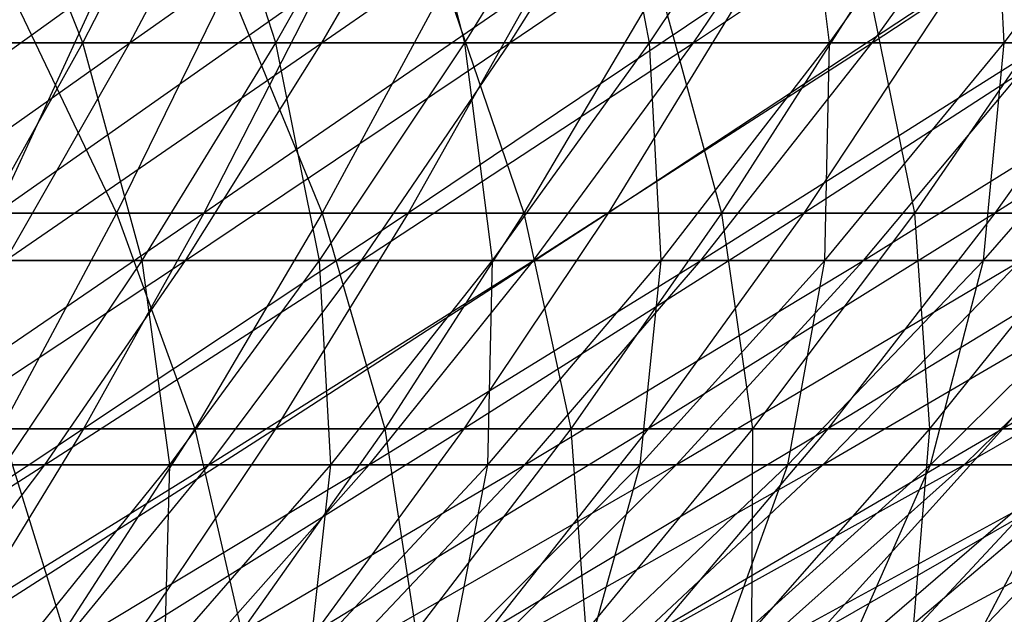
# Model space of a CAD drawing. Extents: x -125 to 125, y -143 to 0.
# Tile 128 of 256: x 12.48 to 19.03, y -134.08 to -130.13. Entities that reach past the tile are written whole.
import ezdxf

# ---------------------------------------------------------------- set-up
doc = ezdxf.new("R2010")
doc.units = 0
doc.header["$LTSCALE"] = 25.4
doc.layers.get('0').update_dxf_attribs({"linetype": 'CONTINUOUS'})

# ---------------------------------------------------------------- blocks, each defined once
blk = doc.blocks.new('NL2500027000_STL_3')
at = {"color": 0}
for p, q in [((12.8961, -130.2826, 29.732), (12.2911, -128.7517, 32.1057)), ((12.8961, -130.2826, 29.732), (12.2911, -128.7517, 32.1057)), ((12.8961, -130.2826, 29.732), (13.6798, -128.7517, 31.539)), ((12.8961, -130.2826, 29.732), (13.6798, -128.7517, 31.539)), ((13.2083, -130.2826, -29.5946), (14.011, -128.7517, -31.3933)), ((13.2083, -130.2826, -29.5946), (14.011, -128.7517, -31.3933)), ((13.2083, -130.2826, -29.5946), (15.3671, -128.7517, -30.7522)), ((13.2083, -130.2826, -29.5946), (15.3671, -128.7517, -30.7522)), ((14.1807, -130.2826, 29.1412), (13.6798, -128.7517, 31.539)), ((14.1807, -130.2826, 29.1412), (13.6798, -128.7517, 31.539)), ((14.1807, -130.2826, 29.1412), (15.0425, -128.7517, 30.9123)), ((14.1807, -130.2826, 29.1412), (15.0425, -128.7517, 30.9123)), ((14.4866, -130.2826, -28.9903), (15.3671, -128.7517, -30.7522)), ((14.4866, -130.2826, -28.9903), (15.3671, -128.7517, -30.7522)), ((14.4866, -130.2826, -28.9903), (16.6938, -128.7517, -30.0527)), ((14.4866, -130.2826, -28.9903), (16.6938, -128.7517, -30.0527)), ((15.4383, -130.2826, 28.4949), (15.0425, -128.7517, 30.9123)), ((15.4383, -130.2826, 28.4949), (15.0425, -128.7517, 30.9123)), ((15.4383, -130.2826, 28.4949), (16.3766, -128.7517, 30.2267)), ((15.4383, -130.2826, 28.4949), (16.3766, -128.7517, 30.2267)), ((15.7374, -130.2826, -28.3308), (16.6938, -128.7517, -30.0527)), ((15.7374, -130.2826, -28.3308), (16.6938, -128.7517, -30.0527)), ((15.7374, -130.2826, -28.3308), (17.9888, -128.7517, -29.2959)), ((15.7374, -130.2826, -28.3308), (17.9888, -128.7517, -29.2959)), ((16.6665, -130.2826, 27.7944), (16.3766, -128.7517, 30.2267)), ((16.6665, -130.2826, 27.7944), (16.3766, -128.7517, 30.2267)), ((16.6665, -130.2826, 27.7944), (17.6795, -128.7517, 29.4836)), ((16.6665, -130.2826, 27.7944), (17.6795, -128.7517, 29.4836)), ((16.9582, -130.2826, -27.6174), (17.9888, -128.7517, -29.2959)), ((16.9582, -130.2826, -27.6174), (17.9888, -128.7517, -29.2959)), ((16.9582, -130.2826, -27.6174), (19.2496, -128.7517, -28.4834)), ((16.9582, -130.2826, -27.6174), (19.2496, -128.7517, -28.4834)), ((17.863, -130.2826, 27.0409), (17.6795, -128.7517, 29.4836)), ((17.863, -130.2826, 27.0409), (17.6795, -128.7517, 29.4836)), ((17.863, -130.2826, 27.0409), (18.9487, -128.7517, 28.6844)), ((17.863, -130.2826, 27.0409), (18.9487, -128.7517, 28.6844)), ((18.1467, -130.2826, -26.8514), (19.2496, -128.7517, -28.4834)), ((18.1467, -130.2826, -26.8514), (19.2496, -128.7517, -28.4834)), ((18.1467, -130.2826, -26.8514), (20.4737, -128.7517, -27.6166)), ((18.1467, -130.2826, -26.8514), (20.4737, -128.7517, -27.6166)), ((19.0255, -130.2826, 26.236), (18.9487, -128.7517, 28.6844)), ((19.0255, -130.2826, 26.236), (18.9487, -128.7517, 28.6844)), ((19.0255, -130.2826, 26.236), (20.1819, -128.7517, 27.8306)), ((19.0255, -130.2826, 26.236), (20.1819, -128.7517, 27.8306)), ((13.0187, -129.8962, -34.9239), (10.9154, -131.4158, -33.5381)), ((13.0187, -129.8962, -34.9239), (10.9154, -131.4158, -33.5381)), ((13.0187, -129.8962, -34.9239), (12.3195, -131.4158, -33.0482)), ((13.0187, -129.8962, -34.9239), (12.3195, -131.4158, -33.0482)), ((14.4794, -129.8962, -34.3441), (12.3195, -131.4158, -33.0482)), ((14.4794, -129.8962, -34.3441), (12.3195, -131.4158, -33.0482)), ((12.3934, -129.8962, 35.1507), (13.1196, -131.4158, 32.7388)), ((12.3934, -129.8962, 35.1507), (13.1196, -131.4158, 32.7388)), ((13.8642, -129.8962, 34.597), (13.1196, -131.4158, 32.7388)), ((13.8642, -129.8962, 34.597), (13.1196, -131.4158, 32.7388)), ((14.4794, -129.8962, -34.3441), (13.7017, -131.4158, -32.4995)), ((14.4794, -129.8962, -34.3441), (13.7017, -131.4158, -32.4995)), ((15.9144, -129.8962, -33.7031), (13.7017, -131.4158, -32.4995)), ((15.9144, -129.8962, -33.7031), (13.7017, -131.4158, -32.4995)), ((13.8642, -129.8962, 34.597), (14.4881, -131.4158, 32.1566)), ((13.8642, -129.8962, 34.597), (14.4881, -131.4158, 32.1566)), ((15.3104, -129.8962, 33.9818), (14.4881, -131.4158, 32.1566)), ((15.3104, -129.8962, 33.9818), (14.4881, -131.4158, 32.1566)), ((15.9144, -129.8962, -33.7031), (15.0596, -131.4158, -31.8929)), ((15.9144, -129.8962, -33.7031), (15.0596, -131.4158, -31.8929)), ((17.321, -129.8962, -33.0023), (15.0596, -131.4158, -31.8929)), ((17.321, -129.8962, -33.0023), (15.0596, -131.4158, -31.8929)), ((15.3104, -129.8962, 33.9818), (15.8308, -131.4158, 31.5173)), ((15.3104, -129.8962, 33.9818), (15.8308, -131.4158, 31.5173)), ((16.7293, -129.8962, 33.3061), (15.8308, -131.4158, 31.5173)), ((16.7293, -129.8962, 33.3061), (15.8308, -131.4158, 31.5173)), ((17.321, -129.8962, -33.0023), (16.3907, -131.4158, -31.2297)), ((17.321, -129.8962, -33.0023), (16.3907, -131.4158, -31.2297)), ((18.6969, -129.8962, -32.2427), (16.3907, -131.4158, -31.2297)), ((18.6969, -129.8962, -32.2427), (16.3907, -131.4158, -31.2297)), ((16.7293, -129.8962, 33.3061), (17.1454, -131.4158, 30.8219)), ((16.7293, -129.8962, 33.3061), (17.1454, -131.4158, 30.8219)), ((18.1185, -129.8962, 32.5713), (17.1454, -131.4158, 30.8219)), ((18.1185, -129.8962, 32.5713), (17.1454, -131.4158, 30.8219)), ((18.6969, -129.8962, -32.2427), (17.6927, -131.4158, -30.511)), ((18.6969, -129.8962, -32.2427), (17.6927, -131.4158, -30.511)), ((20.0395, -129.8962, -31.4259), (17.6927, -131.4158, -30.511)), ((20.0395, -129.8962, -31.4259), (17.6927, -131.4158, -30.511)), ((18.1185, -129.8962, 32.5713), (18.4295, -131.4158, 30.0717)), ((18.1185, -129.8962, 32.5713), (18.4295, -131.4158, 30.0717)), ((19.4755, -129.8962, 31.7785), (18.4295, -131.4158, 30.0717)), ((19.4755, -129.8962, 31.7785), (18.4295, -131.4158, 30.0717)), ((20.0395, -129.8962, -31.4259), (18.9632, -131.4158, -29.738)), ((20.0395, -129.8962, -31.4259), (18.9632, -131.4158, -29.738)), ((21.3465, -129.8962, -30.5531), (18.9632, -131.4158, -29.738)), ((21.3465, -129.8962, -30.5531), (18.9632, -131.4158, -29.738)), ((11.1581, -131.7288, -28.2521), (13.2083, -130.2826, -29.5946)), ((11.1581, -131.7288, -28.2521), (13.2083, -130.2826, -29.5946)), ((12.8961, -130.2826, 29.732), (11.5869, -130.2826, 30.2662)), ((12.8961, -130.2826, 29.732), (11.5869, -130.2826, 30.2662)), ((11.9048, -130.2826, -30.1426), (13.2083, -130.2826, -29.5946)), ((11.9048, -130.2826, -30.1426), (13.2083, -130.2826, -29.5946)), ((12.0872, -131.7288, 27.8672), (12.8961, -130.2826, 29.732)), ((12.0872, -131.7288, 27.8672), (12.8961, -130.2826, 29.732)), ((12.3799, -131.7288, -27.7385), (13.2083, -130.2826, -29.5946)), ((12.3799, -131.7288, -27.7385), (13.2083, -130.2826, -29.5946)), ((12.3799, -131.7288, -27.7385), (14.4866, -130.2826, -28.9903)), ((12.3799, -131.7288, -27.7385), (14.4866, -130.2826, -28.9903)), ((14.1807, -130.2826, 29.1412), (12.8961, -130.2826, 29.732)), ((14.1807, -130.2826, 29.1412), (12.8961, -130.2826, 29.732)), ((13.2913, -131.7288, 27.3135), (12.8961, -130.2826, 29.732)), ((13.2913, -131.7288, 27.3135), (12.8961, -130.2826, 29.732)), ((13.2083, -130.2826, -29.5946), (14.4866, -130.2826, -28.9903)), ((13.2083, -130.2826, -29.5946), (14.4866, -130.2826, -28.9903)), ((13.2913, -131.7288, 27.3135), (14.1807, -130.2826, 29.1412)), ((13.2913, -131.7288, 27.3135), (14.1807, -130.2826, 29.1412)), ((13.578, -131.7288, -27.1721), (14.4866, -130.2826, -28.9903)), ((13.578, -131.7288, -27.1721), (14.4866, -130.2826, -28.9903)), ((13.578, -131.7288, -27.1721), (15.7374, -130.2826, -28.3308)), ((13.578, -131.7288, -27.1721), (15.7374, -130.2826, -28.3308)), ((15.4383, -130.2826, 28.4949), (14.1807, -130.2826, 29.1412)), ((15.4383, -130.2826, 28.4949), (14.1807, -130.2826, 29.1412)), ((14.47, -131.7288, 26.7077), (14.1807, -130.2826, 29.1412)), ((14.47, -131.7288, 26.7077), (14.1807, -130.2826, 29.1412)), ((14.47, -131.7288, 26.7077), (15.4383, -130.2826, 28.4949)), ((14.47, -131.7288, 26.7077), (15.4383, -130.2826, 28.4949)), ((14.4866, -130.2826, -28.9903), (15.7374, -130.2826, -28.3308)), ((14.4866, -130.2826, -28.9903), (15.7374, -130.2826, -28.3308)), ((14.7503, -131.7288, -26.5539), (15.7374, -130.2826, -28.3308)), ((14.7503, -131.7288, -26.5539), (15.7374, -130.2826, -28.3308)), ((14.7503, -131.7288, -26.5539), (16.9582, -130.2826, -27.6174)), ((14.7503, -131.7288, -26.5539), (16.9582, -130.2826, -27.6174)), ((16.6665, -130.2826, 27.7944), (15.4383, -130.2826, 28.4949)), ((16.6665, -130.2826, 27.7944), (15.4383, -130.2826, 28.4949)), ((15.6212, -131.7288, 26.0511), (15.4383, -130.2826, 28.4949)), ((15.6212, -131.7288, 26.0511), (15.4383, -130.2826, 28.4949)), ((15.6212, -131.7288, 26.0511), (16.6665, -130.2826, 27.7944)), ((15.6212, -131.7288, 26.0511), (16.6665, -130.2826, 27.7944)), ((15.7374, -130.2826, -28.3308), (16.9582, -130.2826, -27.6174)), ((15.7374, -130.2826, -28.3308), (16.9582, -130.2826, -27.6174)), ((15.8945, -131.7288, -25.8853), (16.9582, -130.2826, -27.6174)), ((15.8945, -131.7288, -25.8853), (16.9582, -130.2826, -27.6174)), ((15.8945, -131.7288, -25.8853), (18.1467, -130.2826, -26.8514)), ((15.8945, -131.7288, -25.8853), (18.1467, -130.2826, -26.8514)), ((17.863, -130.2826, 27.0409), (16.6665, -130.2826, 27.7944)), ((17.863, -130.2826, 27.0409), (16.6665, -130.2826, 27.7944)), ((16.7427, -131.7288, 25.3449), (16.6665, -130.2826, 27.7944)), ((16.7427, -131.7288, 25.3449), (16.6665, -130.2826, 27.7944)), ((16.7427, -131.7288, 25.3449), (17.863, -130.2826, 27.0409)), ((16.7427, -131.7288, 25.3449), (17.863, -130.2826, 27.0409)), ((16.9582, -130.2826, -27.6174), (18.1467, -130.2826, -26.8514)), ((16.9582, -130.2826, -27.6174), (18.1467, -130.2826, -26.8514)), ((17.0085, -131.7288, -25.1673), (18.1467, -130.2826, -26.8514)), ((17.0085, -131.7288, -25.1673), (18.1467, -130.2826, -26.8514)), ((17.0085, -131.7288, -25.1673), (19.3006, -130.2826, -26.0343)), ((17.0085, -131.7288, -25.1673), (19.3006, -130.2826, -26.0343)), ((17.8323, -131.7288, 24.5905), (19.0255, -130.2826, 26.236)), ((17.8323, -131.7288, 24.5905), (19.0255, -130.2826, 26.236)), ((17.8323, -131.7288, 24.5905), (17.863, -130.2826, 27.0409)), ((17.8323, -131.7288, 24.5905), (17.863, -130.2826, 27.0409)), ((19.0255, -130.2826, 26.236), (17.863, -130.2826, 27.0409)), ((19.0255, -130.2826, 26.236), (17.863, -130.2826, 27.0409)), ((18.0901, -131.7288, -24.4015), (19.3006, -130.2826, -26.0343)), ((18.0901, -131.7288, -24.4015), (19.3006, -130.2826, -26.0343)), ((18.0901, -131.7288, -24.4015), (20.4179, -130.2826, -25.1676)), ((18.0901, -131.7288, -24.4015), (20.4179, -130.2826, -25.1676)), ((18.1467, -130.2826, -26.8514), (19.3006, -130.2826, -26.0343)), ((18.1467, -130.2826, -26.8514), (19.3006, -130.2826, -26.0343)), ((18.8879, -131.7288, 23.7893), (20.1518, -130.2826, 25.3812)), ((18.8879, -131.7288, 23.7893), (20.1518, -130.2826, 25.3812)), ((18.8879, -131.7288, 23.7893), (19.0255, -130.2826, 26.236)), ((18.8879, -131.7288, 23.7893), (19.0255, -130.2826, 26.236)), ((20.1518, -130.2826, 25.3812), (19.0255, -130.2826, 26.236)), ((20.1518, -130.2826, 25.3812), (19.0255, -130.2826, 26.236)), ((13.7017, -131.4158, -32.4995), (11.5987, -132.8503, -31.1144)), ((13.7017, -131.4158, -32.4995), (11.5987, -132.8503, -31.1144)), ((11.7278, -131.4158, 33.2628), (13.1196, -131.4158, 32.7388)), ((11.7278, -131.4158, 33.2628), (13.1196, -131.4158, 32.7388)), ((13.7017, -131.4158, -32.4995), (12.3195, -131.4158, -33.0482)), ((13.7017, -131.4158, -32.4995), (12.3195, -131.4158, -33.0482)), ((13.1196, -131.4158, 32.7388), (12.3519, -132.8503, 30.8232)), ((13.1196, -131.4158, 32.7388), (12.3519, -132.8503, 30.8232)), ((13.7017, -131.4158, -32.4995), (12.9, -132.8503, -30.5978)), ((13.7017, -131.4158, -32.4995), (12.9, -132.8503, -30.5978)), ((15.0596, -131.4158, -31.8929), (12.9, -132.8503, -30.5978)), ((15.0596, -131.4158, -31.8929), (12.9, -132.8503, -30.5978)), ((13.1196, -131.4158, 32.7388), (14.4881, -131.4158, 32.1566)), ((13.1196, -131.4158, 32.7388), (14.4881, -131.4158, 32.1566)), ((13.1196, -131.4158, 32.7388), (13.6403, -132.8503, 30.275)), ((13.1196, -131.4158, 32.7388), (13.6403, -132.8503, 30.275)), ((14.4881, -131.4158, 32.1566), (13.6403, -132.8503, 30.275)), ((14.4881, -131.4158, 32.1566), (13.6403, -132.8503, 30.275)), ((15.0596, -131.4158, -31.8929), (13.7017, -131.4158, -32.4995)), ((15.0596, -131.4158, -31.8929), (13.7017, -131.4158, -32.4995)), ((15.0596, -131.4158, -31.8929), (14.1785, -132.8503, -30.0268)), ((15.0596, -131.4158, -31.8929), (14.1785, -132.8503, -30.0268)), ((16.3907, -131.4158, -31.2297), (14.1785, -132.8503, -30.0268)), ((16.3907, -131.4158, -31.2297), (14.1785, -132.8503, -30.0268)), ((14.4881, -131.4158, 32.1566), (15.8308, -131.4158, 31.5173)), ((14.4881, -131.4158, 32.1566), (15.8308, -131.4158, 31.5173)), ((14.4881, -131.4158, 32.1566), (14.9045, -132.8503, 29.6731)), ((14.4881, -131.4158, 32.1566), (14.9045, -132.8503, 29.6731)), ((15.8308, -131.4158, 31.5173), (14.9045, -132.8503, 29.6731)), ((15.8308, -131.4158, 31.5173), (14.9045, -132.8503, 29.6731)), ((16.3907, -131.4158, -31.2297), (15.0596, -131.4158, -31.8929)), ((16.3907, -131.4158, -31.2297), (15.0596, -131.4158, -31.8929)), ((16.3907, -131.4158, -31.2297), (15.4317, -132.8503, -29.4024)), ((16.3907, -131.4158, -31.2297), (15.4317, -132.8503, -29.4024)), ((17.6927, -131.4158, -30.511), (15.4317, -132.8503, -29.4024)), ((17.6927, -131.4158, -30.511), (15.4317, -132.8503, -29.4024)), ((15.8308, -131.4158, 31.5173), (17.1454, -131.4158, 30.8219)), ((15.8308, -131.4158, 31.5173), (17.1454, -131.4158, 30.8219)), ((15.8308, -131.4158, 31.5173), (16.1422, -132.8503, 29.0184)), ((15.8308, -131.4158, 31.5173), (16.1422, -132.8503, 29.0184)), ((17.1454, -131.4158, 30.8219), (16.1422, -132.8503, 29.0184)), ((17.1454, -131.4158, 30.8219), (16.1422, -132.8503, 29.0184)), ((17.6927, -131.4158, -30.511), (16.3907, -131.4158, -31.2297)), ((17.6927, -131.4158, -30.511), (16.3907, -131.4158, -31.2297)), ((17.6927, -131.4158, -30.511), (16.6575, -132.8503, -28.7257)), ((17.6927, -131.4158, -30.511), (16.6575, -132.8503, -28.7257)), ((18.9632, -131.4158, -29.738), (16.6575, -132.8503, -28.7257)), ((18.9632, -131.4158, -29.738), (16.6575, -132.8503, -28.7257)), ((17.1454, -131.4158, 30.8219), (18.4295, -131.4158, 30.0717)), ((17.1454, -131.4158, 30.8219), (18.4295, -131.4158, 30.0717)), ((17.1454, -131.4158, 30.8219), (17.3511, -132.8503, 28.3121)), ((17.1454, -131.4158, 30.8219), (17.3511, -132.8503, 28.3121)), ((18.4295, -131.4158, 30.0717), (17.3511, -132.8503, 28.3121)), ((18.4295, -131.4158, 30.0717), (17.3511, -132.8503, 28.3121)), ((18.9632, -131.4158, -29.738), (17.6927, -131.4158, -30.511)), ((18.9632, -131.4158, -29.738), (17.6927, -131.4158, -30.511)), ((18.9632, -131.4158, -29.738), (17.8536, -132.8503, -27.9979)), ((18.9632, -131.4158, -29.738), (17.8536, -132.8503, -27.9979)), ((20.2, -131.4158, -28.9121), (17.8536, -132.8503, -27.9979)), ((20.2, -131.4158, -28.9121), (17.8536, -132.8503, -27.9979)), ((18.4295, -131.4158, 30.0717), (19.6808, -131.4158, 29.268)), ((18.4295, -131.4158, 30.0717), (19.6808, -131.4158, 29.268)), ((18.4295, -131.4158, 30.0717), (18.5293, -132.8503, 27.5555)), ((18.4295, -131.4158, 30.0717), (18.5293, -132.8503, 27.5555)), ((19.6808, -131.4158, 29.268), (18.5293, -132.8503, 27.5555)), ((19.6808, -131.4158, 29.268), (18.5293, -132.8503, 27.5555)), ((20.2, -131.4158, -28.9121), (18.9632, -131.4158, -29.738)), ((20.2, -131.4158, -28.9121), (18.9632, -131.4158, -29.738)), ((20.2, -131.4158, -28.9121), (19.0181, -132.8503, -27.2204)), ((20.2, -131.4158, -28.9121), (19.0181, -132.8503, -27.2204)), ((21.4009, -131.4158, -28.0349), (19.0181, -132.8503, -27.2204)), ((21.4009, -131.4158, -28.0349), (19.0181, -132.8503, -27.2204)), ((11.5273, -133.0879, -25.8281), (13.578, -131.7288, -27.1721)), ((11.5273, -133.0879, -25.8281), (13.578, -131.7288, -27.1721)), ((13.2913, -131.7288, 27.3135), (12.0872, -131.7288, 27.8672)), ((13.2913, -131.7288, 27.3135), (12.0872, -131.7288, 27.8672)), ((12.3759, -133.0879, 25.4324), (13.2913, -131.7288, 27.3135)), ((12.3759, -133.0879, 25.4324), (13.2913, -131.7288, 27.3135)), ((12.3799, -131.7288, -27.7385), (13.578, -131.7288, -27.1721)), ((12.3799, -131.7288, -27.7385), (13.578, -131.7288, -27.1721)), ((12.6429, -133.0879, -25.3007), (13.578, -131.7288, -27.1721)), ((12.6429, -133.0879, -25.3007), (13.578, -131.7288, -27.1721)), ((12.6429, -133.0879, -25.3007), (14.7503, -131.7288, -26.5539)), ((12.6429, -133.0879, -25.3007), (14.7503, -131.7288, -26.5539)), ((14.47, -131.7288, 26.7077), (13.2913, -131.7288, 27.3135)), ((14.47, -131.7288, 26.7077), (13.2913, -131.7288, 27.3135)), ((13.4735, -133.0879, 24.8684), (13.2913, -131.7288, 27.3135)), ((13.4735, -133.0879, 24.8684), (13.2913, -131.7288, 27.3135)), ((13.4735, -133.0879, 24.8684), (14.47, -131.7288, 26.7077)), ((13.4735, -133.0879, 24.8684), (14.47, -131.7288, 26.7077)), ((13.578, -131.7288, -27.1721), (14.7503, -131.7288, -26.5539)), ((13.578, -131.7288, -27.1721), (14.7503, -131.7288, -26.5539)), ((13.7345, -133.0879, -24.7252), (14.7503, -131.7288, -26.5539)), ((13.7345, -133.0879, -24.7252), (14.7503, -131.7288, -26.5539)), ((13.7345, -133.0879, -24.7252), (15.8945, -131.7288, -25.8853)), ((13.7345, -133.0879, -24.7252), (15.8945, -131.7288, -25.8853)), ((15.6212, -131.7288, 26.0511), (14.47, -131.7288, 26.7077)), ((15.6212, -131.7288, 26.0511), (14.47, -131.7288, 26.7077)), ((14.5454, -133.0879, 24.257), (14.47, -131.7288, 26.7077)), ((14.5454, -133.0879, 24.257), (14.47, -131.7288, 26.7077)), ((14.5454, -133.0879, 24.257), (15.6212, -131.7288, 26.0511)), ((14.5454, -133.0879, 24.257), (15.6212, -131.7288, 26.0511)), ((14.7503, -131.7288, -26.5539), (15.8945, -131.7288, -25.8853)), ((14.7503, -131.7288, -26.5539), (15.8945, -131.7288, -25.8853)), ((14.7999, -133.0879, -24.1026), (15.8945, -131.7288, -25.8853)), ((14.7999, -133.0879, -24.1026), (15.8945, -131.7288, -25.8853)), ((14.7999, -133.0879, -24.1026), (17.0085, -131.7288, -25.1673)), ((14.7999, -133.0879, -24.1026), (17.0085, -131.7288, -25.1673)), ((15.5896, -133.0879, 23.5995), (16.7427, -131.7288, 25.3449)), ((15.5896, -133.0879, 23.5995), (16.7427, -131.7288, 25.3449)), ((15.5896, -133.0879, 23.5995), (15.6212, -131.7288, 26.0511)), ((15.5896, -133.0879, 23.5995), (15.6212, -131.7288, 26.0511)), ((16.7427, -131.7288, 25.3449), (15.6212, -131.7288, 26.0511)), ((16.7427, -131.7288, 25.3449), (15.6212, -131.7288, 26.0511)), ((15.8372, -133.0879, -23.4341), (17.0085, -131.7288, -25.1673)), ((15.8372, -133.0879, -23.4341), (17.0085, -131.7288, -25.1673)), ((15.8372, -133.0879, -23.4341), (18.0901, -131.7288, -24.4015)), ((15.8372, -133.0879, -23.4341), (18.0901, -131.7288, -24.4015)), ((15.8945, -131.7288, -25.8853), (17.0085, -131.7288, -25.1673)), ((15.8945, -131.7288, -25.8853), (17.0085, -131.7288, -25.1673)), ((16.6042, -133.0879, 22.897), (17.8323, -131.7288, 24.5905)), ((16.6042, -133.0879, 22.897), (17.8323, -131.7288, 24.5905)), ((16.6042, -133.0879, 22.897), (16.7427, -131.7288, 25.3449)), ((16.6042, -133.0879, 22.897), (16.7427, -131.7288, 25.3449)), ((17.8323, -131.7288, 24.5905), (16.7427, -131.7288, 25.3449)), ((17.8323, -131.7288, 24.5905), (16.7427, -131.7288, 25.3449)), ((16.8443, -133.0879, -22.7209), (18.0901, -131.7288, -24.4015)), ((16.8443, -133.0879, -22.7209), (18.0901, -131.7288, -24.4015)), ((16.8443, -133.0879, -22.7209), (19.1373, -131.7288, -23.5892)), ((16.8443, -133.0879, -22.7209), (19.1373, -131.7288, -23.5892)), ((17.0085, -131.7288, -25.1673), (18.0901, -131.7288, -24.4015)), ((17.0085, -131.7288, -25.1673), (18.0901, -131.7288, -24.4015)), ((17.5871, -133.0879, 22.1509), (18.8879, -131.7288, 23.7893)), ((17.5871, -133.0879, 22.1509), (18.8879, -131.7288, 23.7893)), ((17.5871, -133.0879, 22.1509), (17.8323, -131.7288, 24.5905)), ((17.5871, -133.0879, 22.1509), (17.8323, -131.7288, 24.5905)), ((17.8193, -133.0879, -21.9646), (19.1373, -131.7288, -23.5892)), ((17.8193, -133.0879, -21.9646), (19.1373, -131.7288, -23.5892)), ((17.8193, -133.0879, -21.9646), (20.148, -131.7288, -22.7319)), ((17.8193, -133.0879, -21.9646), (20.148, -131.7288, -22.7319)), ((18.8879, -131.7288, 23.7893), (17.8323, -131.7288, 24.5905)), ((18.8879, -131.7288, 23.7893), (17.8323, -131.7288, 24.5905)), ((18.0901, -131.7288, -24.4015), (19.1373, -131.7288, -23.5892)), ((18.0901, -131.7288, -24.4015), (19.1373, -131.7288, -23.5892)), ((18.5366, -133.0879, 21.3627), (19.9076, -131.7288, 22.9427)), ((18.5366, -133.0879, 21.3627), (19.9076, -131.7288, 22.9427)), ((18.5366, -133.0879, 21.3627), (18.8879, -131.7288, 23.7893)), ((18.5366, -133.0879, 21.3627), (18.8879, -131.7288, 23.7893)), ((18.7604, -133.0879, -21.1664), (20.148, -131.7288, -22.7319)), ((18.7604, -133.0879, -21.1664), (20.148, -131.7288, -22.7319)), ((18.7604, -133.0879, -21.1664), (21.1204, -131.7288, -21.8315)), ((18.7604, -133.0879, -21.1664), (21.1204, -131.7288, -21.8315)), ((19.9076, -131.7288, 22.9427), (18.8879, -131.7288, 23.7893)), ((19.9076, -131.7288, 22.9427), (18.8879, -131.7288, 23.7893)), ((12.9, -132.8503, -30.5978), (10.8575, -134.1971, -29.1261)), ((12.9, -132.8503, -30.5978), (10.8575, -134.1971, -29.1261)), ((12.9, -132.8503, -30.5978), (11.5987, -132.8503, -31.1144)), ((12.9, -132.8503, -30.5978), (11.5987, -132.8503, -31.1144)), ((12.9, -132.8503, -30.5978), (12.0757, -134.1971, -28.6425)), ((12.9, -132.8503, -30.5978), (12.0757, -134.1971, -28.6425)), ((14.1785, -132.8503, -30.0268), (12.0757, -134.1971, -28.6425)), ((14.1785, -132.8503, -30.0268), (12.0757, -134.1971, -28.6425)), ((12.3519, -132.8503, 30.8232), (13.6403, -132.8503, 30.275)), ((12.3519, -132.8503, 30.8232), (13.6403, -132.8503, 30.275)), ((12.3519, -132.8503, 30.8232), (12.7687, -134.1971, 28.3404)), ((12.3519, -132.8503, 30.8232), (12.7687, -134.1971, 28.3404)), ((13.6403, -132.8503, 30.275), (12.7687, -134.1971, 28.3404)), ((13.6403, -132.8503, 30.275), (12.7687, -134.1971, 28.3404)), ((14.1785, -132.8503, -30.0268), (12.9, -132.8503, -30.5978)), ((14.1785, -132.8503, -30.0268), (12.9, -132.8503, -30.5978)), ((14.1785, -132.8503, -30.0268), (13.2724, -134.1971, -28.108)), ((14.1785, -132.8503, -30.0268), (13.2724, -134.1971, -28.108)), ((15.4317, -132.8503, -29.4024), (13.2724, -134.1971, -28.108)), ((15.4317, -132.8503, -29.4024), (13.2724, -134.1971, -28.108)), ((13.6403, -132.8503, 30.275), (14.9045, -132.8503, 29.6731)), ((13.6403, -132.8503, 30.275), (14.9045, -132.8503, 29.6731)), ((13.6403, -132.8503, 30.275), (13.9521, -134.1971, 27.7769)), ((13.6403, -132.8503, 30.275), (13.9521, -134.1971, 27.7769)), ((14.9045, -132.8503, 29.6731), (13.9521, -134.1971, 27.7769)), ((14.9045, -132.8503, 29.6731), (13.9521, -134.1971, 27.7769)), ((15.4317, -132.8503, -29.4024), (14.1785, -132.8503, -30.0268)), ((15.4317, -132.8503, -29.4024), (14.1785, -132.8503, -30.0268)), ((15.4317, -132.8503, -29.4024), (14.4455, -134.1971, -27.5235)), ((15.4317, -132.8503, -29.4024), (14.4455, -134.1971, -27.5235)), ((16.6575, -132.8503, -28.7257), (14.4455, -134.1971, -27.5235)), ((16.6575, -132.8503, -28.7257), (14.4455, -134.1971, -27.5235)), ((14.9045, -132.8503, 29.6731), (16.1422, -132.8503, 29.0184)), ((14.9045, -132.8503, 29.6731), (16.1422, -132.8503, 29.0184)), ((14.9045, -132.8503, 29.6731), (15.1106, -134.1971, 27.164)), ((14.9045, -132.8503, 29.6731), (15.1106, -134.1971, 27.164)), ((16.1422, -132.8503, 29.0184), (15.1106, -134.1971, 27.164)), ((16.1422, -132.8503, 29.0184), (15.1106, -134.1971, 27.164)), ((16.6575, -132.8503, -28.7257), (15.4317, -132.8503, -29.4024)), ((16.6575, -132.8503, -28.7257), (15.4317, -132.8503, -29.4024)), ((16.6575, -132.8503, -28.7257), (15.593, -134.1971, -26.89)), ((16.6575, -132.8503, -28.7257), (15.593, -134.1971, -26.89)), ((17.8536, -132.8503, -27.9979), (15.593, -134.1971, -26.89)), ((17.8536, -132.8503, -27.9979), (15.593, -134.1971, -26.89)), ((16.1422, -132.8503, 29.0184), (17.3511, -132.8503, 28.3121)), ((16.1422, -132.8503, 29.0184), (17.3511, -132.8503, 28.3121)), ((16.1422, -132.8503, 29.0184), (16.2423, -134.1971, 26.5028)), ((16.1422, -132.8503, 29.0184), (16.2423, -134.1971, 26.5028)), ((17.3511, -132.8503, 28.3121), (16.2423, -134.1971, 26.5028)), ((17.3511, -132.8503, 28.3121), (16.2423, -134.1971, 26.5028)), ((17.8536, -132.8503, -27.9979), (16.6575, -132.8503, -28.7257)), ((17.8536, -132.8503, -27.9979), (16.6575, -132.8503, -28.7257)), ((17.8536, -132.8503, -27.9979), (16.7127, -134.1971, -26.2088)), ((17.8536, -132.8503, -27.9979), (16.7127, -134.1971, -26.2088)), ((19.0181, -132.8503, -27.2204), (16.7127, -134.1971, -26.2088)), ((19.0181, -132.8503, -27.2204), (16.7127, -134.1971, -26.2088)), ((18.5293, -132.8503, 27.5555), (17.3452, -134.1971, 25.7946)), ((18.5293, -132.8503, 27.5555), (17.3452, -134.1971, 25.7946)), ((17.3511, -132.8503, 28.3121), (17.3452, -134.1971, 25.7946)), ((17.3511, -132.8503, 28.3121), (17.3452, -134.1971, 25.7946)), ((17.3511, -132.8503, 28.3121), (18.5293, -132.8503, 27.5555)), ((17.3511, -132.8503, 28.3121), (18.5293, -132.8503, 27.5555)), ((19.0181, -132.8503, -27.2204), (17.8027, -134.1971, -25.4809)), ((19.0181, -132.8503, -27.2204), (17.8027, -134.1971, -25.4809)), ((20.1487, -132.8503, -26.3945), (17.8027, -134.1971, -25.4809)), ((20.1487, -132.8503, -26.3945), (17.8027, -134.1971, -25.4809)), ((19.0181, -132.8503, -27.2204), (17.8536, -132.8503, -27.9979)), ((19.0181, -132.8503, -27.2204), (17.8536, -132.8503, -27.9979)), ((19.6744, -132.8503, 26.7498), (18.4172, -134.1971, 25.0404)), ((19.6744, -132.8503, 26.7498), (18.4172, -134.1971, 25.0404)), ((18.5293, -132.8503, 27.5555), (18.4172, -134.1971, 25.0404)), ((18.5293, -132.8503, 27.5555), (18.4172, -134.1971, 25.0404)), ((18.5293, -132.8503, 27.5555), (19.6744, -132.8503, 26.7498)), ((18.5293, -132.8503, 27.5555), (19.6744, -132.8503, 26.7498)), ((20.1487, -132.8503, -26.3945), (18.8611, -134.1971, -24.7078)), ((20.1487, -132.8503, -26.3945), (18.8611, -134.1971, -24.7078)), ((20.1487, -132.8503, -26.3945), (19.0181, -132.8503, -27.2204)), ((20.1487, -132.8503, -26.3945), (19.0181, -132.8503, -27.2204)), ((10.652, -134.3573, -23.8671), (12.6429, -133.0879, -25.3007)), ((10.652, -134.3573, -23.8671), (12.6429, -133.0879, -25.3007)), ((11.5273, -133.0879, -25.8281), (12.6429, -133.0879, -25.3007)), ((11.5273, -133.0879, -25.8281), (12.6429, -133.0879, -25.3007)), ((11.683, -134.3573, -23.3797), (12.6429, -133.0879, -25.3007)), ((11.683, -134.3573, -23.3797), (12.6429, -133.0879, -25.3007)), ((11.683, -134.3573, -23.3797), (13.7345, -133.0879, -24.7252)), ((11.683, -134.3573, -23.3797), (13.7345, -133.0879, -24.7252)), ((13.4735, -133.0879, 24.8684), (12.3759, -133.0879, 25.4324)), ((13.4735, -133.0879, 24.8684), (12.3759, -133.0879, 25.4324)), ((12.4505, -134.3573, 22.9802), (13.4735, -133.0879, 24.8684)), ((12.4505, -134.3573, 22.9802), (13.4735, -133.0879, 24.8684)), ((12.6429, -133.0879, -25.3007), (13.7345, -133.0879, -24.7252)), ((12.6429, -133.0879, -25.3007), (13.7345, -133.0879, -24.7252)), ((12.6916, -134.3573, -22.8479), (13.7345, -133.0879, -24.7252)), ((12.6916, -134.3573, -22.8479), (13.7345, -133.0879, -24.7252)), ((12.6916, -134.3573, -22.8479), (14.7999, -133.0879, -24.1026)), ((12.6916, -134.3573, -22.8479), (14.7999, -133.0879, -24.1026)), ((13.441, -134.3573, 22.4152), (14.5454, -133.0879, 24.257)), ((13.441, -134.3573, 22.4152), (14.5454, -133.0879, 24.257)), ((13.441, -134.3573, 22.4152), (13.4735, -133.0879, 24.8684)), ((13.441, -134.3573, 22.4152), (13.4735, -133.0879, 24.8684)), ((14.5454, -133.0879, 24.257), (13.4735, -133.0879, 24.8684)), ((14.5454, -133.0879, 24.257), (13.4735, -133.0879, 24.8684)), ((13.6762, -134.3573, -22.2725), (14.7999, -133.0879, -24.1026)), ((13.6762, -134.3573, -22.2725), (14.7999, -133.0879, -24.1026)), ((13.6762, -134.3573, -22.2725), (15.8372, -133.0879, -23.4341)), ((13.6762, -134.3573, -22.2725), (15.8372, -133.0879, -23.4341)), ((13.7345, -133.0879, -24.7252), (14.7999, -133.0879, -24.1026)), ((13.7345, -133.0879, -24.7252), (14.7999, -133.0879, -24.1026)), ((14.4059, -134.3573, 21.8076), (15.5896, -133.0879, 23.5995)), ((14.4059, -134.3573, 21.8076), (15.5896, -133.0879, 23.5995)), ((14.4059, -134.3573, 21.8076), (14.5454, -133.0879, 24.257)), ((14.4059, -134.3573, 21.8076), (14.5454, -133.0879, 24.257)), ((15.5896, -133.0879, 23.5995), (14.5454, -133.0879, 24.257)), ((15.5896, -133.0879, 23.5995), (14.5454, -133.0879, 24.257)), ((14.6347, -134.3573, -21.6548), (15.8372, -133.0879, -23.4341)), ((14.6347, -134.3573, -21.6548), (15.8372, -133.0879, -23.4341)), ((14.6347, -134.3573, -21.6548), (16.8443, -133.0879, -22.7209)), ((14.6347, -134.3573, -21.6548), (16.8443, -133.0879, -22.7209)), ((14.7999, -133.0879, -24.1026), (15.8372, -133.0879, -23.4341)), ((14.7999, -133.0879, -24.1026), (15.8372, -133.0879, -23.4341)), ((15.3435, -134.3573, 21.1585), (16.6042, -133.0879, 22.897)), ((15.3435, -134.3573, 21.1585), (16.6042, -133.0879, 22.897)), ((15.3435, -134.3573, 21.1585), (15.5896, -133.0879, 23.5995)), ((15.3435, -134.3573, 21.1585), (15.5896, -133.0879, 23.5995)), ((15.5653, -134.3573, -20.9958), (16.8443, -133.0879, -22.7209)), ((15.5653, -134.3573, -20.9958), (16.8443, -133.0879, -22.7209)), ((15.5653, -134.3573, -20.9958), (17.8193, -133.0879, -21.9646)), ((15.5653, -134.3573, -20.9958), (17.8193, -133.0879, -21.9646)), ((16.6042, -133.0879, 22.897), (15.5896, -133.0879, 23.5995)), ((16.6042, -133.0879, 22.897), (15.5896, -133.0879, 23.5995)), ((15.8372, -133.0879, -23.4341), (16.8443, -133.0879, -22.7209)), ((15.8372, -133.0879, -23.4341), (16.8443, -133.0879, -22.7209)), ((16.2518, -134.3573, 20.469), (17.5871, -133.0879, 22.1509)), ((16.2518, -134.3573, 20.469), (17.5871, -133.0879, 22.1509)), ((16.2518, -134.3573, 20.469), (16.6042, -133.0879, 22.897)), ((16.2518, -134.3573, 20.469), (16.6042, -133.0879, 22.897)), ((16.4663, -134.3573, -20.2969), (17.8193, -133.0879, -21.9646)), ((16.4663, -134.3573, -20.2969), (17.8193, -133.0879, -21.9646)), ((16.4663, -134.3573, -20.2969), (18.7604, -133.0879, -21.1664)), ((16.4663, -134.3573, -20.2969), (18.7604, -133.0879, -21.1664)), ((17.5871, -133.0879, 22.1509), (16.6042, -133.0879, 22.897)), ((17.5871, -133.0879, 22.1509), (16.6042, -133.0879, 22.897)), ((16.8443, -133.0879, -22.7209), (17.8193, -133.0879, -21.9646)), ((16.8443, -133.0879, -22.7209), (17.8193, -133.0879, -21.9646)), ((17.1292, -134.3573, 19.7407), (18.5366, -133.0879, 21.3627)), ((17.1292, -134.3573, 19.7407), (18.5366, -133.0879, 21.3627)), ((17.1292, -134.3573, 19.7407), (17.5871, -133.0879, 22.1509)), ((17.1292, -134.3573, 19.7407), (17.5871, -133.0879, 22.1509)), ((17.336, -134.3573, -19.5593), (18.7604, -133.0879, -21.1664)), ((17.336, -134.3573, -19.5593), (18.7604, -133.0879, -21.1664)), ((17.336, -134.3573, -19.5593), (19.6658, -133.0879, -20.3279)), ((17.336, -134.3573, -19.5593), (19.6658, -133.0879, -20.3279)), ((18.5366, -133.0879, 21.3627), (17.5871, -133.0879, 22.1509)), ((18.5366, -133.0879, 21.3627), (17.5871, -133.0879, 22.1509)), ((17.8193, -133.0879, -21.9646), (18.7604, -133.0879, -21.1664)), ((17.8193, -133.0879, -21.9646), (18.7604, -133.0879, -21.1664)), ((17.9739, -134.3573, 18.9747), (19.4508, -133.0879, 20.5338)), ((17.9739, -134.3573, 18.9747), (19.4508, -133.0879, 20.5338)), ((17.9739, -134.3573, 18.9747), (18.5366, -133.0879, 21.3627)), ((17.9739, -134.3573, 18.9747), (18.5366, -133.0879, 21.3627)), ((18.1727, -134.3573, -18.7845), (19.6658, -133.0879, -20.3279)), ((18.1727, -134.3573, -18.7845), (19.6658, -133.0879, -20.3279)), ((18.1727, -134.3573, -18.7845), (20.5338, -133.0879, -19.4508)), ((18.1727, -134.3573, -18.7845), (20.5338, -133.0879, -19.4508)), ((19.4508, -133.0879, 20.5338), (18.5366, -133.0879, 21.3627)), ((19.4508, -133.0879, 20.5338), (18.5366, -133.0879, 21.3627)), ((18.7604, -133.0879, -21.1664), (19.6658, -133.0879, -20.3279)), ((18.7604, -133.0879, -21.1664), (19.6658, -133.0879, -20.3279)), ((18.7845, -134.3573, 18.1727), (19.4508, -133.0879, 20.5338)), ((18.7845, -134.3573, 18.1727), (19.4508, -133.0879, 20.5338))]:
    blk.add_line(p, q, dxfattribs=at)

msp = doc.modelspace()

# ---------------------------------------------------------------- block references
at = {"color": 253}
msp.add_blockref('NL2500027000_STL_3', (0, 0), dxfattribs=at)

doc.saveas('drawing.dxf')
